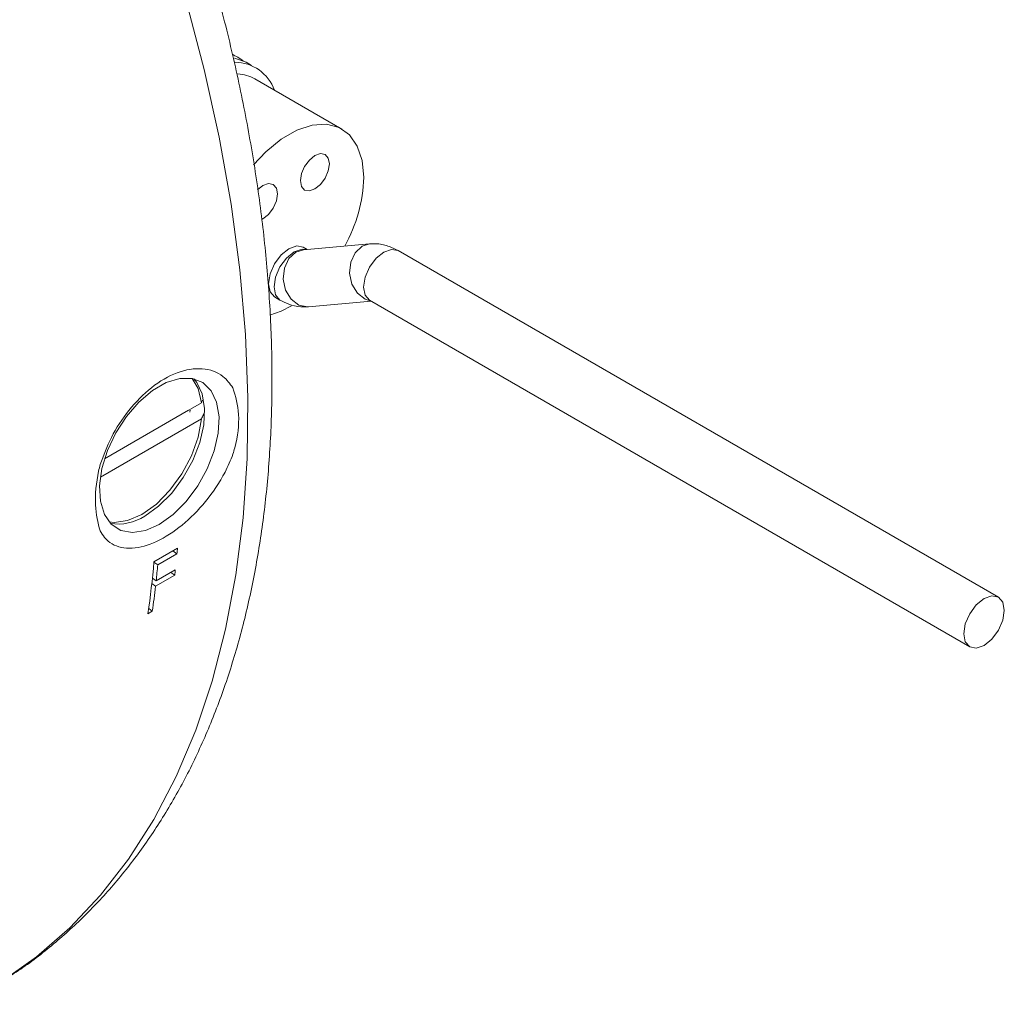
# Model space of a CAD drawing. Header units: inches. Extents: x 1.06 to 7.16, y 1.17 to 7.89.
# Tile 13 of 14: x 6.66 to 7.16, y 5.11 to 5.6. Entities that reach past the tile are written whole.
import ezdxf

# ---------------------------------------------------------------- set-up
doc = ezdxf.new("R2010")
doc.units = ezdxf.units.IN
doc.header["$MEASUREMENT"] = 0

msp = doc.modelspace()

# ---------------------------------------------------------------- linework, layer by layer
at = {"color": 7, "linetype": 'Continuous', "lineweight": 15}
for p, q in [((6.7702640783, 5.5822890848), (6.7691224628, 5.5830900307)), ((6.8246227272, 5.5451242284), (6.7803990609, 5.5706540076)), ((6.8068966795, 5.4839071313), (6.8049992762, 5.4850024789)), ((6.8387590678, 5.486756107), (6.8050367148, 5.4837408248)), ((7.1585526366, 5.3070297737), (6.8532414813, 5.483282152)), ((6.7904171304, 5.459742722), (6.7931518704, 5.4581639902)), ((6.8076343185, 5.4546900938), (6.8394967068, 5.4575390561)), ((6.8386593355, 5.4580223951), (7.1439704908, 5.2817700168)), ((6.8386804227, 5.4580137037), (6.8386593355, 5.4580223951)), ((6.7531988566, 5.4058692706), (6.7039368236, 5.3774309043)), ((6.7538077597, 5.4071669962), (6.7531988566, 5.4058692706)), ((6.7039363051, 5.3774292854), (6.7466415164, 5.4020824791)), ((6.7473878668, 5.4022254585), (6.7472949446, 5.4011157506)), ((6.7017808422, 5.3680208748), (6.7531988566, 5.3977038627)), ((6.7290445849, 5.324999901), (6.7410059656, 5.3319050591)), ((6.7407558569, 5.3291559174), (6.7309978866, 5.323522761)), ((6.7387098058, 5.3305795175), (6.7407558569, 5.3291559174)), ((6.7290347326, 5.3248886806), (6.7309978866, 5.323522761)), ((6.7301642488, 5.3153336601), (6.7399222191, 5.3209668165)), ((6.7376662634, 5.3196644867), (6.7396165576, 5.3182568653)), ((6.7279538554, 5.3139984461), (6.7298585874, 5.312623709)), ((6.7285985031, 5.3164535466), (6.7281935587, 5.3162197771)), ((6.7282447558, 5.3167065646), (6.7301642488, 5.3153336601)), ((6.7396165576, 5.3182568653), (6.7298585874, 5.312623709)), ((6.7282175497, 5.2998895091), (6.7260141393, 5.2986175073)), ((6.7263842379, 5.3012695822), (6.7282175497, 5.2998895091))]:
    msp.add_line(p, q, dxfattribs=at)
at = {"color": 8, "linetype": 'Continuous', "lineweight": 15, "flags": 128}
for points in [[(6.6450918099, 5.1076292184), (6.6511026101, 5.1112824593), (6.6692674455, 5.1240923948), (6.6861932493, 5.1388303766), (6.7018194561, 5.1554436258), (6.7160901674, 5.1738726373), (6.7289542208, 5.1940514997), (6.7403656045, 5.2159079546), (6.7502834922, 5.2393637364), (6.7586723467, 5.2643348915), (6.7655021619, 5.2907320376), (6.7707484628, 5.3184606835), (6.7743924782, 5.347421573), (6.776421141, 5.377511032), (6.7768272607, 5.4086213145), (6.7756093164, 5.4406410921), (6.7727716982, 5.4734557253), (6.768324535, 5.5069477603), (6.7622837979, 5.5409972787), (6.7546710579, 5.5754824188), (6.7455135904, 5.6102797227)], [(6.8066529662, 5.4838853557), (6.8043891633, 5.4840734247), (6.8004429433, 5.4827017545), (6.7964967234, 5.4795172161), (6.7931513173, 5.4750046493), (6.7909159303, 5.4698509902), (6.7901310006, 5.4648409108), (6.7909159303, 5.4607370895), (6.7931513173, 5.4581643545), (6.7931580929, 5.4581604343)], [(6.8387656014, 5.4867567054), (6.8349018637, 5.4855197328), (6.8313481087, 5.4822300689), (6.8291203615, 5.4774181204), (6.8285577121, 5.4718163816), (6.8297458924, 5.4662777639), (6.8325039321, 5.4616454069), (6.8364120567, 5.4586245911), (6.8390613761, 5.4577903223)], [(6.8532414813, 5.483282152), (6.8498966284, 5.4839318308), (6.8459504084, 5.4825601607), (6.8420041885, 5.4793756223), (6.8386587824, 5.4748630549), (6.8364233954, 5.469709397), (6.8356384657, 5.4646993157), (6.8364233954, 5.460595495), (6.8386587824, 5.4580227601), (6.8386593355, 5.4580223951)], [(6.8050367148, 5.4837408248), (6.8011795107, 5.4825044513), (6.7976257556, 5.4792147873), (6.795398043, 5.4744028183), (6.7948353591, 5.4688010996), (6.7960235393, 5.4632624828), (6.798781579, 5.4586301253), (6.8026897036, 5.4556093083), (6.8071527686, 5.4546598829), (6.8076343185, 5.4546900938)]]:
    msp.add_lwpolyline(points, dxfattribs=at)
at = {"color": 7, "linetype": 'Continuous', "lineweight": 15, "flags": 128}
for points in [[(6.7744772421, 5.5798568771), (6.7716916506, 5.581617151), (6.7694564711, 5.5826101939)], [(6.7786904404, 5.5774246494), (6.775904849, 5.5791849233), (6.7699688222, 5.5811801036)], [(6.83577415, 5.5204769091), (6.8349423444, 5.5291359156), (6.8324831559, 5.5364560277), (6.8285042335, 5.5421174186), (6.8231793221, 5.5458725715), (6.8167412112, 5.5475574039), (6.8094712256, 5.547098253), (6.8016871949, 5.5445152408), (6.7937292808, 5.5399212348), (6.7859451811, 5.5335169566), (6.7797580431, 5.526902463)], [(6.8182732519, 5.5273851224), (6.8177125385, 5.5303163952), (6.8161159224, 5.5321541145), (6.8137262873, 5.5326183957), (6.8109075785, 5.5316386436), (6.8080888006, 5.529363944), (6.8056992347, 5.5261406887), (6.8041025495, 5.5224595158), (6.803541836, 5.518880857), (6.8041025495, 5.5159495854), (6.8056992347, 5.514111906), (6.8080888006, 5.5136475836), (6.8109075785, 5.5146273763), (6.8137262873, 5.5169020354), (6.8161159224, 5.5201253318), (6.8177125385, 5.5238064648), (6.8182732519, 5.5273851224)], [(6.7839023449, 5.499066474), (6.7845088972, 5.4993877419), (6.787327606, 5.5016624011), (6.789717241, 5.5048856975), (6.7913139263, 5.5085668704), (6.7918745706, 5.512145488), (6.7913139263, 5.5150768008), (6.789717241, 5.5169144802), (6.787327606, 5.5173787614), (6.7845088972, 5.5163990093), (6.7817737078, 5.5142118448)], [(6.8049992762, 5.4850024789), (6.8016544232, 5.4856521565), (6.7977082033, 5.4842804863), (6.7937619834, 5.4810959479), (6.7904165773, 5.4765833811), (6.7881811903, 5.471429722), (6.7873962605, 5.4664196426), (6.7881811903, 5.4623158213), (6.7904165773, 5.4597430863), (6.7904171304, 5.459742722)], [(6.787978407, 5.4503880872), (6.7937292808, 5.4524886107), (6.7989591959, 5.4552907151)], [(6.7317723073, 5.3440715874), (6.7247494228, 5.3409652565), (6.7181051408, 5.339922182), (6.7121976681, 5.3409985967), (6.7073454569, 5.344136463), (6.7038101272, 5.3491666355), (6.701782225, 5.3558179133), (6.7013710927, 5.3637317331), (6.7025988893, 5.3724814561), (6.7053994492, 5.3815953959), (6.7096217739, 5.3905822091), (6.7150382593, 5.3989574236), (6.7213568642, 5.4062695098), (6.7282369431, 5.4121242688), (6.735307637, 5.4162060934), (6.7421877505, 5.4182949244), (6.7485063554, 5.4182781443), (6.7539228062, 5.4161566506), (6.7581451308, 5.4120448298), (6.7609456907, 5.4061643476), (6.7621735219, 5.3988322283), (6.7617623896, 5.3904437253), (6.7597344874, 5.3814510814), (6.7561991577, 5.3723391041), (6.7513469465, 5.3635989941), (6.7454394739, 5.3557019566), (6.7387951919, 5.3490737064), (6.7317723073, 5.3440715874)], [(6.7493059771, 5.4181112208), (6.7507830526, 5.4162948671), (6.7535836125, 5.4104143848), (6.7548114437, 5.4030822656), (6.7544003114, 5.3946937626), (6.7523724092, 5.3857011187), (6.7488370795, 5.3765891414), (6.7439848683, 5.3678490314), (6.7380773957, 5.3599519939), (6.7314331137, 5.3533237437), (6.7244102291, 5.3483216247)], [(6.7531988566, 5.4058692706), (6.7514659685, 5.4131326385), (6.748432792, 5.4182913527)], [(6.7062839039, 5.3452794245), (6.7087645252, 5.3450250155), (6.7156461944, 5.3459738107), (6.7229552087, 5.3491652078), (6.7302642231, 5.3544126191), (6.7371458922, 5.3614092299), (6.7431977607, 5.3697458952), (6.7480660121, 5.3789351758), (6.7514659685, 5.3884397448), (6.7531988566, 5.3977038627)], [(7.1615735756, 5.300352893), (7.1607885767, 5.3044566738), (7.1585532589, 5.3070294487), (7.1552077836, 5.3076794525), (7.1512615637, 5.3063077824), (7.1473153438, 5.303123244), (7.1439699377, 5.2986106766), (7.1417345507, 5.2934570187), (7.1409496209, 5.2884469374), (7.1417345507, 5.2843431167), (7.1439699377, 5.2817703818), (7.1473153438, 5.281120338), (7.1512615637, 5.2824920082), (7.1552077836, 5.2856765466), (7.1585532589, 5.2901891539), (7.1607885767, 5.2953427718), (7.1615735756, 5.300352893)]]:
    msp.add_lwpolyline(points, dxfattribs=at)
at = {"color": 7, "linetype": 'Continuous', "lineweight": 15}
for centre, radius, start, end in [((6.7700472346, 5.5574756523), 0.0216266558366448, 20.0917331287, 89.5827607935), ((6.7708612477, 5.5537804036), 0.0193826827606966, 60.5226728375, 87.5432233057), ((6.758550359, 5.5231306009), 0.077269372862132, 330.9619548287, 358.031881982), ((6.7110321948, 5.3682705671), 0.0240194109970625, 260.0370369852, 303.8463472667), ((6.2242218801, 5.3775345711), 0.5187946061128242, 354.6492777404, 354.9541477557), ((6.2335874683, 5.3685459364), 0.4973670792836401, 351.9175936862, 354.9771450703), ((6.2241945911, 5.3709775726), 0.5090201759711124, 353.7241280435, 354.6506746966), ((6.2422188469, 5.3757316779), 0.5007073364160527, 353.4086465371, 353.7207120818), ((6.2468687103, 5.3683930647), 0.486198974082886, 351.9002950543, 353.413401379)]:
    msp.add_arc(centre, radius, start, end, dxfattribs=at)
for points, knots in [([(6.648688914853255, 5.110076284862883), (6.651743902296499, 5.111873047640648), (6.661229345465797, 5.11745182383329), (6.675983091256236, 5.128709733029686), (6.69291117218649, 5.143684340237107), (6.708563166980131, 5.160405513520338), (6.722974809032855, 5.178712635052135), (6.736084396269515, 5.198601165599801), (6.747852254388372, 5.220017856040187), (6.758230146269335, 5.242910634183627), (6.767173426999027, 5.267211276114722), (6.774641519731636, 5.292839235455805), (6.780601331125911, 5.319702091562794), (6.785028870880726, 5.347699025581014), (6.787910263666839, 5.376723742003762), (6.78924016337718, 5.406667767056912), (6.789021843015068, 5.437421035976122), (6.787265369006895, 5.468874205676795), (6.783986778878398, 5.500919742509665), (6.779206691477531, 5.533452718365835), (6.772949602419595, 5.566369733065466), (6.765243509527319, 5.599567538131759), (6.756119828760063, 5.632943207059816), (6.745613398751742, 5.666393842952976), (6.733762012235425, 5.699816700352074), (6.720606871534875, 5.733109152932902), (6.70619222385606, 5.766168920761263), (6.690565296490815, 5.798894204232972), (6.673776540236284, 5.83118412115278), (6.655878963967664, 5.862938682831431), (6.63692873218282, 5.894059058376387), (6.616984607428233, 5.924447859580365), (6.596107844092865, 5.954009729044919), (6.57436163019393, 5.982651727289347), (6.551811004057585, 6.010283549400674), (6.528522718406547, 6.036817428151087), (6.504564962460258, 6.062168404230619), (6.480007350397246, 6.086254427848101), (6.454920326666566, 6.108996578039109), (6.429375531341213, 6.130317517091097), (6.403445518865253, 6.150148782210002), (6.377203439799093, 6.16840197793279), (6.357324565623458, 6.1809212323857), (6.346225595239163, 6.187388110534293), (6.343982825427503, 6.188694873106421)], [0, 0, 0, 0, 0.0110923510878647, 0.0344406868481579, 0.0578142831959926, 0.0812744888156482, 0.1048730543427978, 0.1286474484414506, 0.1526180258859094, 0.176787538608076, 0.2011431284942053, 0.2256602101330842, 0.2503075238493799, 0.2750519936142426, 0.2998626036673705, 0.3247127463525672, 0.3495812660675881, 0.3744495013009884, 0.3993067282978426, 0.424147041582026, 0.4489673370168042, 0.4737665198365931, 0.4985449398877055, 0.5233039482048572, 0.548045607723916, 0.5727723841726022, 0.5974870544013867, 0.6221925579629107, 0.6468919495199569, 0.6715884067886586, 0.6962850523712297, 0.7209843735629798, 0.7456892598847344, 0.7704029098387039, 0.7951285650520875, 0.8198693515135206, 0.8446283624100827, 0.8694084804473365, 0.8942122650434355, 0.919041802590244, 0.9438984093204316, 0.9687822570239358, 0.9936918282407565, 0.9999999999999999, 0.9999999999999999, 0.9999999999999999, 0.9999999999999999]), ([(6.853241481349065, 5.483282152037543), (6.851783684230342, 5.484029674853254), (6.848435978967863, 5.485746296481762), (6.843470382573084, 5.486910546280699), (6.840061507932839, 5.486798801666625), (6.838759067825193, 5.486756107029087)], [0, 0, 0, 0, 0.3227882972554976, 0.7412554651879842, 1, 1, 1, 1]), ([(6.793151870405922, 5.458163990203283), (6.79460968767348, 5.457416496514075), (6.797957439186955, 5.455699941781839), (6.802922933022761, 5.454535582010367), (6.806331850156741, 5.454647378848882), (6.80763431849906, 5.454690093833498)], [0, 0, 0, 0, 0.3227870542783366, 0.7412526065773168, 1, 1, 1, 1]), ([(6.70165241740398, 5.374485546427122), (6.703400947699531, 5.379144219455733), (6.707071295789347, 5.38892326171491), (6.716227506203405, 5.402771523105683), (6.727779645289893, 5.414475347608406), (6.740929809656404, 5.422112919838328), (6.753810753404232, 5.424146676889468), (6.763735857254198, 5.420822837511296), (6.767676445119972, 5.415601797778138), (6.769254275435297, 5.413511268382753)], [0, 0, 0, 0, 0.1285740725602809, 0.2698904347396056, 0.4200723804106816, 0.5773277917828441, 0.7373645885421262, 0.8948395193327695, 1, 1, 1, 1]), ([(6.769254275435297, 5.413511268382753), (6.77050836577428, 5.409178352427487), (6.773094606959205, 5.400242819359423), (6.7715319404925, 5.387777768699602), (6.769557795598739, 5.380810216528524), (6.769254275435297, 5.37973897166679)], [0, 0, 0, 0, 0.4434129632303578, 0.9144260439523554, 1, 1, 1, 1]), ([(6.753198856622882, 5.397703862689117), (6.753523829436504, 5.39839596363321), (6.753944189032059, 5.399291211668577), (6.754363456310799, 5.400186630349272), (6.754458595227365, 5.400389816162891)], [0, 0, 0, 0, 0.7730828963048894, 1, 1, 1, 1]), ([(6.769254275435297, 5.37973897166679), (6.767991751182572, 5.376700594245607), (6.765591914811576, 5.370925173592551), (6.75917173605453, 5.360305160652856), (6.749691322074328, 5.348722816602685), (6.736808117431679, 5.338199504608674), (6.723745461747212, 5.332044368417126), (6.712120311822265, 5.331385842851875), (6.705011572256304, 5.335356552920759), (6.702366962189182, 5.339573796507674), (6.70165241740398, 5.340713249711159)], [0, 0, 0, 0, 0.0864382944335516, 0.164303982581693, 0.316061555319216, 0.4685093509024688, 0.6271171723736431, 0.7869070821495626, 0.9424246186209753, 1, 1, 1, 1]), ([(6.70165241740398, 5.340713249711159), (6.700606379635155, 5.344926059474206), (6.698449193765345, 5.353613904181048), (6.699741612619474, 5.36623496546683), (6.70139778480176, 5.373386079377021), (6.70165241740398, 5.374485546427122)], [0, 0, 0, 0, 0.4434129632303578, 0.9144260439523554, 1, 1, 1, 1])]:
    msp.add_open_spline(points, degree=3, knots=knots, dxfattribs=at)

doc.saveas('drawing.dxf')
